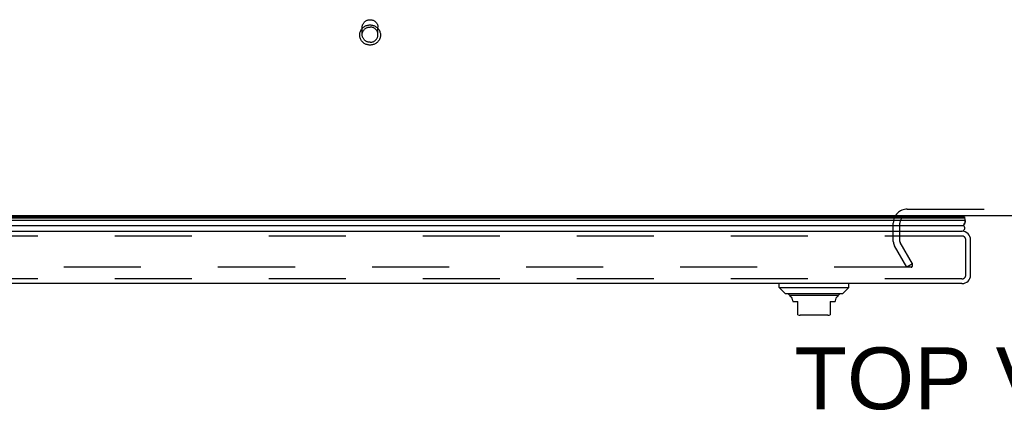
# Model space of a CAD drawing. Header units: inches. Extents: x 0 to 221, y 0 to 143.
# Tile 222 of 256: x 52 to 67, y 115 to 121. Entities that reach past the tile are written whole.
import ezdxf

# ---------------------------------------------------------------- set-up
doc = ezdxf.new("R2010")
doc.units = ezdxf.units.IN
doc.header["$LTSCALE"] = 12.142857
doc.header["$MEASUREMENT"] = 0
doc.linetypes.add('HIDDEN', pattern=[0.2, 0.1, -0.1])
doc.layers.get('0').update_dxf_attribs({"linetype": 'CONTINUOUS'})
for name, color, linetype in [('DEFAULT_2', 8, 'HIDDEN'), ('DIMENSIONS', 7, 'CONTINUOUS'), ('LEFTHAND_DOOR_ASSEMBLY', 7, 'CONTINUOUS')]:
    doc.layers.add(name, color=color, linetype=linetype)
doc.styles.get("Standard").update_dxf_attribs({"font": 'arial.ttf'})

msp = doc.modelspace()

# ---------------------------------------------------------------- linework, layer by layer
at = {"color": 7, "linetype": 'Continuous'}
msp.add_line((95.447, 117.806), (38.947, 117.806), dxfattribs=at)
at = {"layer": 'DEFAULT_2', "color": 8, "linetype": 'HIDDEN'}
for p, q in [((57.073, 120.66), (57.073, 120.776)), ((57.321, 120.66), (57.321, 120.776)), ((65.666, 117.91), (68.728, 117.91)), ((65.447, 117.402), (65.447, 117.691)), ((65.551, 117.401), (65.551, 117.691)), ((65.752, 117.045), (65.556, 117.385)), ((65.662, 116.993), (65.466, 117.333)), ((65.743, 117.058), (65.743, 117.006)), ((65.728, 116.993), (38.765, 116.993)), ((65.752, 117.045), (65.662, 116.993))]:
    msp.add_line(p, q, dxfattribs=at)
for points in [[(57.197, 120.496), (57.185, 120.496), (57.173, 120.498), (57.161, 120.5), (57.149, 120.503), (57.137, 120.507), (57.126, 120.511), (57.115, 120.517), (57.105, 120.523), (57.095, 120.53), (57.086, 120.538), (57.077, 120.547), (57.069, 120.556), (57.062, 120.565), (57.056, 120.575), (57.05, 120.586), (57.045, 120.596), (57.041, 120.608), (57.038, 120.619), (57.036, 120.631), (57.034, 120.642), (57.034, 120.654), (57.034, 120.666), (57.036, 120.678), (57.038, 120.689), (57.041, 120.701), (57.045, 120.712), (57.05, 120.723), (57.055, 120.734), (57.062, 120.744), (57.069, 120.753), (57.077, 120.762), (57.086, 120.771), (57.095, 120.778), (57.105, 120.785), (57.115, 120.792), (57.126, 120.797), (57.137, 120.802), (57.149, 120.806), (57.161, 120.809), (57.173, 120.811), (57.185, 120.813), (57.197, 120.813)], [(57.073, 120.776), (57.074, 120.785), (57.075, 120.794), (57.077, 120.804), (57.079, 120.813), (57.083, 120.822), (57.087, 120.83), (57.091, 120.838), (57.097, 120.846), (57.103, 120.854), (57.109, 120.861), (57.117, 120.867), (57.124, 120.873), (57.132, 120.878), (57.141, 120.883), (57.15, 120.887), (57.159, 120.89), (57.168, 120.892), (57.178, 120.894), (57.187, 120.895), (57.197, 120.896)], [(57.197, 120.896), (57.207, 120.895), (57.217, 120.894), (57.226, 120.892), (57.236, 120.89), (57.245, 120.887), (57.254, 120.883), (57.262, 120.878), (57.27, 120.873), (57.278, 120.867), (57.285, 120.861), (57.292, 120.854), (57.298, 120.846), (57.303, 120.838), (57.308, 120.83), (57.312, 120.822), (57.315, 120.813), (57.318, 120.804), (57.32, 120.794), (57.321, 120.785), (57.321, 120.776)], [(57.197, 120.813), (57.209, 120.813), (57.222, 120.811), (57.234, 120.809), (57.245, 120.806), (57.257, 120.802), (57.268, 120.797), (57.279, 120.792), (57.289, 120.785), (57.299, 120.778), (57.309, 120.771), (57.317, 120.762), (57.325, 120.753), (57.332, 120.744), (57.339, 120.734), (57.345, 120.723), (57.349, 120.712), (57.353, 120.701), (57.357, 120.69), (57.359, 120.678), (57.36, 120.666), (57.361, 120.655), (57.36, 120.643), (57.359, 120.631), (57.357, 120.619), (57.354, 120.608), (57.35, 120.597), (57.345, 120.586), (57.339, 120.575), (57.332, 120.565), (57.325, 120.556), (57.317, 120.547), (57.309, 120.538), (57.299, 120.53), (57.289, 120.523), (57.279, 120.517), (57.268, 120.512), (57.257, 120.507), (57.246, 120.503), (57.234, 120.5), (57.222, 120.498), (57.209, 120.496), (57.197, 120.496)], [(57.073, 120.66), (57.074, 120.669), (57.075, 120.679), (57.077, 120.688), (57.079, 120.697), (57.083, 120.706), (57.087, 120.714), (57.091, 120.723), (57.097, 120.73), (57.103, 120.738), (57.11, 120.745), (57.117, 120.751), (57.124, 120.757), (57.132, 120.762), (57.141, 120.767), (57.15, 120.771), (57.159, 120.774), (57.168, 120.776), (57.178, 120.778), (57.187, 120.779), (57.197, 120.78)], [(57.197, 120.54), (57.187, 120.541), (57.178, 120.542), (57.168, 120.543), (57.159, 120.546), (57.15, 120.549), (57.141, 120.553), (57.132, 120.558), (57.124, 120.563), (57.117, 120.569), (57.11, 120.575), (57.103, 120.582), (57.097, 120.59), (57.091, 120.597), (57.087, 120.606), (57.083, 120.614), (57.079, 120.623), (57.077, 120.632), (57.075, 120.641), (57.074, 120.651), (57.073, 120.66)], [(57.321, 120.66), (57.321, 120.669), (57.32, 120.679), (57.318, 120.688), (57.315, 120.697), (57.312, 120.706), (57.308, 120.714), (57.303, 120.723), (57.298, 120.73), (57.292, 120.738), (57.285, 120.745), (57.278, 120.751), (57.27, 120.757), (57.262, 120.762), (57.254, 120.767), (57.245, 120.771), (57.236, 120.774), (57.226, 120.776), (57.217, 120.778), (57.207, 120.779), (57.197, 120.78)], [(57.197, 120.54), (57.207, 120.541), (57.217, 120.542), (57.226, 120.543), (57.236, 120.546), (57.245, 120.549), (57.254, 120.553), (57.262, 120.558), (57.27, 120.563), (57.278, 120.569), (57.285, 120.575), (57.292, 120.582), (57.298, 120.59), (57.303, 120.597), (57.308, 120.606), (57.312, 120.614), (57.315, 120.623), (57.318, 120.632), (57.32, 120.641), (57.321, 120.651), (57.321, 120.66)], [(65.728, 116.993), (65.73, 116.994), (65.732, 116.994), (65.733, 116.994), (65.735, 116.995), (65.736, 116.995), (65.738, 116.996), (65.739, 116.997), (65.74, 116.998), (65.741, 117), (65.742, 117.001), (65.742, 117.002), (65.743, 117.004), (65.743, 117.005), (65.743, 117.006)], [(65.743, 117.006), (65.743, 117.007), (65.743, 117.008), (65.743, 117.009), (65.742, 117.011), (65.742, 117.012)]]:
    msp.add_lwpolyline(points, dxfattribs=at)
for centre, radius, start, end in [((65.666, 117.691), 0.219, 90, 180), ((65.666, 117.691), 0.115, 90, 180), ((65.584, 117.402), 0.137, 180, 210), ((65.584, 117.402), 0.033, 180, 210)]:
    msp.add_arc(centre, radius, start, end, dxfattribs=at)
at = {"layer": 'LEFTHAND_DOOR_ASSEMBLY', "color": 7, "linetype": 'Continuous'}
for p, q in [((66.581, 117.728), (37.938, 117.728)), ((37.947, 117.772), (66.572, 117.772)), ((37.953, 117.785), (66.565, 117.785)), ((37.956, 117.794), (66.563, 117.794)), ((66.584, 117.806), (66.563, 117.794)), ((66.565, 117.785), (66.566, 117.783)), ((66.566, 117.783), (66.567, 117.783)), ((66.567, 117.783), (66.568, 117.781)), ((66.568, 117.781), (66.569, 117.779)), ((66.569, 117.779), (66.569, 117.778)), ((66.569, 117.778), (66.57, 117.776)), ((66.57, 117.776), (66.57, 117.776)), ((66.57, 117.776), (66.571, 117.774)), ((66.571, 117.774), (66.571, 117.774)), ((66.571, 117.774), (66.572, 117.772)), ((37.966, 117.653), (66.552, 117.653)), ((66.554, 117.655), (66.552, 117.653)), ((63.646, 116.677), (63.646, 116.736)), ((63.646, 116.677), (64.748, 116.677)), ((63.744, 116.578), (63.646, 116.677)), ((64.65, 116.578), (64.748, 116.677)), ((64.748, 116.677), (64.748, 116.736)), ((63.744, 116.578), (64.65, 116.578)), ((64.581, 116.551), (63.813, 116.551)), ((63.863, 116.466), (63.863, 116.452)), ((63.863, 116.452), (63.941, 116.452)), ((63.941, 116.243), (63.941, 116.452)), ((64.453, 116.452), (64.532, 116.452)), ((64.453, 116.452), (64.453, 116.243)), ((64.532, 116.466), (64.532, 116.452)), ((64.414, 116.236), (63.981, 116.236))]:
    msp.add_line(p, q, dxfattribs=at)
at = {"layer": 'LEFTHAND_DOOR_ASSEMBLY', "color": 3, "linetype": 'Continuous'}
for p, q in [((37.988, 117.561), (66.53, 117.561)), ((66.665, 116.871), (66.665, 117.426)), ((66.53, 116.736), (37.988, 116.736))]:
    msp.add_line(p, q, dxfattribs=at)
at = {"layer": 'LEFTHAND_DOOR_ASSEMBLY', "color": 8, "linetype": 'HIDDEN'}
for p, q in [((66.53, 117.486), (37.988, 117.486)), ((66.59, 116.871), (66.59, 117.426)), ((66.53, 116.811), (37.988, 116.811))]:
    msp.add_line(p, q, dxfattribs=at)
at = {"layer": 'LEFTHAND_DOOR_ASSEMBLY', "color": 7, "linetype": 'Continuous'}
msp.add_lwpolyline([(66.581, 117.728), (66.581, 117.726), (66.581, 117.723), (66.581, 117.72), (66.58, 117.718), (66.58, 117.715), (66.58, 117.713), (66.579, 117.71), (66.579, 117.707), (66.578, 117.705), (66.578, 117.702), (66.577, 117.7), (66.576, 117.697), (66.575, 117.695), (66.575, 117.692), (66.574, 117.69), (66.573, 117.687), (66.572, 117.685), (66.57, 117.682), (66.569, 117.68), (66.568, 117.677), (66.567, 117.675), (66.565, 117.672), (66.564, 117.67), (66.563, 117.667), (66.561, 117.665), (66.559, 117.662), (66.558, 117.66), (66.556, 117.658), (66.554, 117.655)], dxfattribs=at)
for centre, radius, start, end in [((66.535, 117.782), 0.03, 6.412, 23.7978), ((66.525, 117.739), 0.0569, 348.7115, 34.5669), ((66.525, 117.611), 0.05, 283.7049, 57.3282), ((63.833, 116.6), 0.0492, 206.1149, 270), ((63.833, 116.551), 0.0197, 179.8854, 240), ((63.784, 116.466), 0.0787, 0, 60), ((64.611, 116.466), 0.0787, 120, 180), ((64.561, 116.6), 0.0492, 270, 333.8851), ((64.561, 116.551), 0.0197, 300, 0.1146), ((63.981, 116.354), 0.118, 250.5215, 270), ((64.414, 116.354), 0.118, 270, 289.4747)]:
    msp.add_arc(centre, radius, start, end, dxfattribs=at)
at = {"layer": 'LEFTHAND_DOOR_ASSEMBLY', "color": 3, "linetype": 'Continuous'}
for centre, start, end in [((66.53, 117.426), 0, 90), ((66.53, 116.871), 270, 360)]:
    msp.add_arc(centre, 0.135, start, end, dxfattribs=at)
at = {"layer": 'LEFTHAND_DOOR_ASSEMBLY', "color": 8, "linetype": 'HIDDEN'}
for centre, start, end in [((66.53, 117.426), 0, 90), ((66.53, 116.871), 270, 360)]:
    msp.add_arc(centre, 0.06, start, end, dxfattribs=at)
at = {"layer": 'LEFTHAND_DOOR_ASSEMBLY', "color": 7, "linetype": 'Continuous'}
for start_param, end_param in [(-0.467087, -0.001474), (0.260445, 0.346101)]:
    msp.add_ellipse((66.316, 117.728), major_axis=(0.265, 0), ratio=0.632157, start_param=start_param, end_param=end_param, dxfattribs=at)

# ---------------------------------------------------------------- texts
at = {"layer": 'DIMENSIONS', "color": 2, "linetype": 'Continuous', "insert": (67.212, 115.73), "char_height": 0.974, "width": 6.63714, "attachment_point": 2, "line_spacing_factor": 0.9}
msp.add_mtext('TOP VIEW', dxfattribs=at)

doc.saveas('drawing.dxf')
